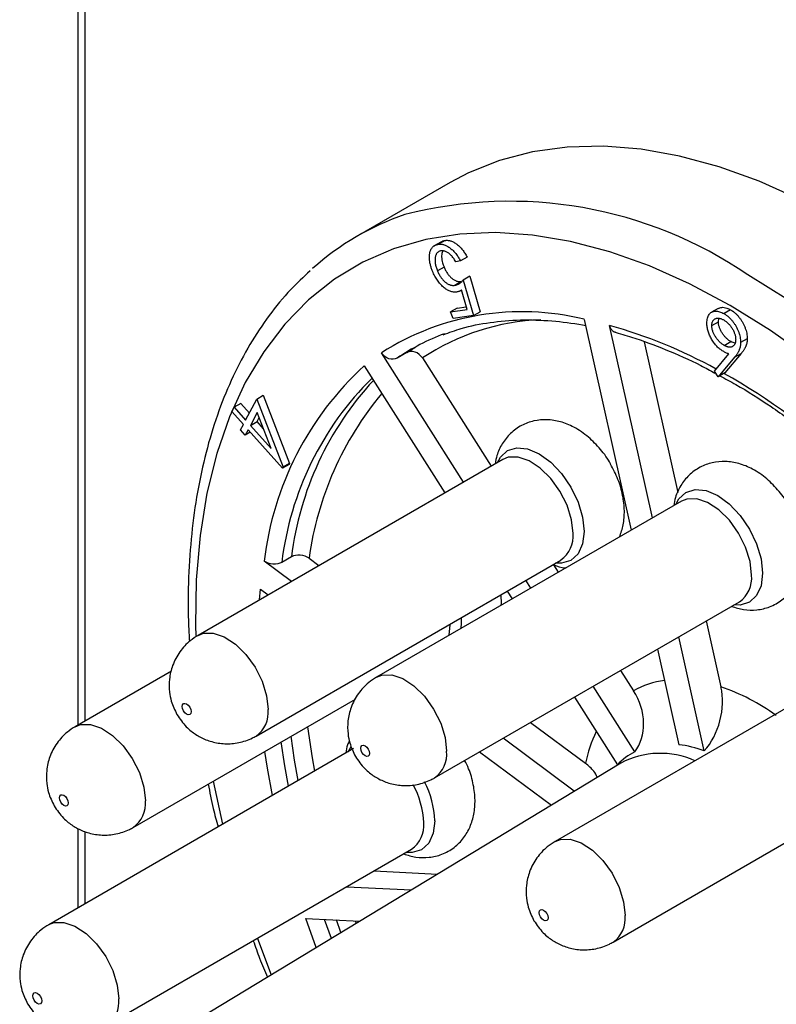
# Model space of a CAD drawing. Header units: inches. Extents: x 0 to 22, y 0 to 17.
# Tile 11 of 17: x 17.232 to 17.838, y 12.588 to 13.376. Entities that reach past the tile are written whole.
import ezdxf

# ---------------------------------------------------------------- set-up
doc = ezdxf.new("R2010")
doc.units = ezdxf.units.IN
doc.header["$LTSCALE"] = 2
doc.header["$MEASUREMENT"] = 0

msp = doc.modelspace()

# ---------------------------------------------------------------- linework, layer by layer
for p, q in [((17.27881, 13.82402), (17.27881, 12.81134)), ((17.28467, 12.81473), (17.28467, 13.81534)), ((17.57677, 13.24555), (17.50252, 13.20269)), ((17.56929, 13.19797), (17.56399, 13.19491)), ((17.5729, 13.1993), (17.56759, 13.19624)), ((17.58513, 13.18284), (17.58132, 13.18228)), ((17.59043, 13.1859), (17.58513, 13.18284)), ((17.57199, 13.17802), (17.56669, 13.17495)), ((17.586, 13.16644), (17.5807, 13.16338)), ((17.59269, 13.17062), (17.58739, 13.16756)), ((17.58739, 13.16756), (17.59548, 13.13913)), ((17.59269, 13.17062), (17.60078, 13.14219)), ((17.58492, 13.15903), (17.58594, 13.15963)), ((17.59042, 13.14407), (17.58593, 13.15968)), ((17.58249, 13.14522), (17.57719, 13.14216)), ((17.57719, 13.14216), (17.59042, 13.14407)), ((17.5794, 13.13681), (17.57719, 13.14216)), ((17.58249, 13.14522), (17.58978, 13.14627)), ((17.59548, 13.13913), (17.60078, 13.14219)), ((17.79134, 13.14485), (17.78604, 13.14179)), ((17.80132, 13.14378), (17.79602, 13.14071)), ((17.59548, 13.13913), (17.5794, 13.13681)), ((17.68415, 13.13616), (17.72168, 12.96744)), ((17.78625, 13.13112), (17.79155, 13.13418)), ((17.79155, 13.13418), (17.79196, 13.13687)), ((17.73876, 12.9773), (17.7045, 13.13131)), ((17.73216, 13.11819), (17.75896, 12.99769)), ((17.79615, 13.11532), (17.80145, 13.11839)), ((17.8146, 13.12069), (17.80929, 13.11763)), ((17.54222, 13.10958), (17.54937, 13.1142)), ((17.58767, 13.00599), (17.52202, 13.10944)), ((17.54222, 13.10958), (17.53444, 13.10509)), ((17.55464, 13.10523), (17.60959, 13.01865)), ((17.78828, 13.09471), (17.79986, 13.10847)), ((17.80439, 13.10576), (17.79131, 13.09021)), ((17.8097, 13.10882), (17.79661, 13.09327)), ((17.80439, 13.10576), (17.8097, 13.10882)), ((17.50813, 13.09895), (17.57263, 12.99731)), ((17.79131, 13.09021), (17.78828, 13.09471)), ((17.79661, 13.09327), (17.79131, 13.09021)), ((17.41323, 13.05555), (17.42205, 13.07229)), ((17.42205, 13.07229), (17.42735, 13.07536)), ((17.42205, 13.07229), (17.44313, 13.01777)), ((17.42735, 13.07536), (17.44843, 13.02083)), ((17.40219, 13.06231), (17.40404, 13.06581)), ((17.40934, 13.06887), (17.40404, 13.06581)), ((17.40404, 13.06581), (17.41323, 13.05555)), ((17.40934, 13.06887), (17.41621, 13.0612)), ((17.41139, 13.05205), (17.40219, 13.06231)), ((17.42245, 13.06164), (17.41703, 13.05132)), ((17.42233, 13.05438), (17.42401, 13.05758)), ((17.43352, 13.03292), (17.42245, 13.06164)), ((17.40916, 13.0478), (17.41139, 13.05205)), ((17.41295, 13.04357), (17.40916, 13.0478)), ((17.41518, 13.04782), (17.41295, 13.04357)), ((17.44275, 13.01706), (17.41518, 13.04782)), ((17.41703, 13.05132), (17.42233, 13.05438)), ((17.41703, 13.05132), (17.43352, 13.03292)), ((17.42745, 13.04867), (17.42233, 13.05438)), ((17.41693, 13.04587), (17.41295, 13.04357)), ((17.61908, 13.02412), (17.37511, 12.88328)), ((17.44805, 13.02012), (17.44275, 13.01706)), ((17.44313, 13.01777), (17.44275, 13.01706)), ((17.44843, 13.02083), (17.44313, 13.01777)), ((17.44843, 13.02083), (17.44805, 13.02012)), ((17.76191, 12.99066), (17.51794, 12.84982)), ((17.44991, 12.94611), (17.44214, 12.94162)), ((17.46399, 12.945), (17.47187, 12.93915)), ((17.4216, 12.80274), (17.66557, 12.94358)), ((17.44995, 12.92649), (17.42806, 12.94274)), ((17.65959, 12.93985), (17.66342, 12.9338)), ((17.6415, 12.92115), (17.63754, 12.9274)), ((17.42422, 12.91164), (17.42504, 12.92023)), ((17.42504, 12.92023), (17.4312, 12.91567)), ((17.6225, 12.91872), (17.62646, 12.91247)), ((17.56444, 12.76928), (17.80841, 12.91012)), ((17.57598, 12.88332), (17.57692, 12.89178)), ((17.78185, 12.89479), (17.79357, 12.84213)), ((17.78023, 12.79089), (17.75993, 12.88213)), ((17.74285, 12.87227), (17.75986, 12.79581)), ((17.90475, 12.85921), (17.66078, 12.71837)), ((17.35376, 12.85461), (17.27682, 12.81019)), ((17.7133, 12.85521), (17.72359, 12.83899)), ((17.72463, 12.79015), (17.69138, 12.84256)), ((17.32332, 12.72965), (17.50117, 12.83232)), ((17.67634, 12.83387), (17.7107, 12.77972)), ((17.64112, 12.81354), (17.6851, 12.7809)), ((17.67619, 12.75859), (17.6192, 12.80089)), ((17.49957, 12.79262), (17.25561, 12.65178)), ((17.60044, 12.79006), (17.65784, 12.74747)), ((17.71332, 12.7811), (17.36688, 12.57111)), ((17.70727, 12.63783), (17.95124, 12.77867)), ((17.38712, 12.76648), (17.39481, 12.73214)), ((17.27881, 12.72873), (17.27881, 12.66518)), ((17.28467, 12.66856), (17.28467, 12.72641)), ((17.3021, 12.57124), (17.54607, 12.71208)), ((17.51605, 12.69475), (17.5668, 12.69229)), ((17.49413, 12.6821), (17.54585, 12.67959)), ((17.46128, 12.65675), (17.5047, 12.65464)), ((17.46964, 12.63339), (17.46128, 12.65675)), ((17.48181, 12.64077), (17.47633, 12.65602)), ((17.48952, 12.64544), (17.48585, 12.65556)), ((17.50098, 12.65482), (17.5017, 12.65283)), ((17.42261, 12.64081), (17.43371, 12.61162))]:
    msp.add_line(p, q)
at = {"flags": 128}
for points in [[(17.88924, 13.21461), (17.8566, 13.23206), (17.82414, 13.24662), (17.79204, 13.25823), (17.76047, 13.26681), (17.7296, 13.27231), (17.6996, 13.27471), (17.67063, 13.274), (17.64287, 13.27018), (17.61644, 13.26326), (17.59151, 13.25329), (17.57677, 13.24555)], [(17.80085, 13.14725), (17.7685, 13.16452), (17.73633, 13.17885), (17.70453, 13.19017), (17.67329, 13.19842), (17.64277, 13.20355), (17.61316, 13.20552), (17.58462, 13.20433), (17.55732, 13.19998), (17.53142, 13.19251), (17.50706, 13.18194), (17.48439, 13.16834), (17.46352, 13.1518), (17.44459, 13.1324), (17.4277, 13.11025), (17.41295, 13.08549), (17.40042, 13.05825), (17.39018, 13.02869), (17.38229, 12.99698), (17.3768, 12.9633), (17.37374, 12.92784), (17.37313, 12.89082), (17.3733, 12.88329)], [(18.23531, 12.57647), (18.22407, 12.61837), (18.21061, 12.66051), (18.19498, 12.70265), (18.17727, 12.74456), (18.15759, 12.78602), (18.13604, 12.8268), (18.11273, 12.86668), (18.0878, 12.90543), (18.06137, 12.94285), (18.03361, 12.97874), (18.00464, 13.01289), (17.97464, 13.04512), (17.94377, 13.07526), (17.9122, 13.10314), (17.8801, 13.1286), (17.84764, 13.15151), (17.815, 13.17175)], [(18.21153, 12.55453), (18.20129, 12.59591), (18.18876, 12.63762), (18.17401, 12.67942), (18.15712, 12.72106), (18.13819, 12.76232), (18.11732, 12.80296), (18.09465, 12.84273), (18.07029, 12.88143), (18.04439, 12.91881), (18.01709, 12.95467), (17.98855, 12.98881), (17.95894, 13.02103), (17.92842, 13.05113), (17.89718, 13.07896), (17.86538, 13.10435), (17.83321, 13.12716), (17.80085, 13.14725)], [(17.61468, 13.02159), (17.61703, 13.02588), (17.62273, 13.03117), (17.63017, 13.03347), (17.63883, 13.03261), (17.64812, 13.02866), (17.65741, 13.02188), (17.66607, 13.01274), (17.67351, 13.00186), (17.67921, 12.98998), (17.6828, 12.97791), (17.68402, 12.96647)], [(17.6752, 12.96487), (17.67398, 12.97582), (17.67042, 12.98736), (17.66477, 12.99865), (17.65745, 13.00883), (17.64901, 13.01717), (17.64008, 13.02303), (17.63131, 13.02599), (17.62336, 13.02582), (17.61908, 13.02412)], [(17.75751, 12.98812), (17.75986, 12.99241), (17.76557, 12.9977), (17.773, 13), (17.78166, 12.99914), (17.79096, 12.99519), (17.80025, 12.98842), (17.80891, 12.97928), (17.81634, 12.96839), (17.82205, 12.95651), (17.82563, 12.94445), (17.82686, 12.93301)], [(17.81804, 12.93141), (17.81682, 12.94235), (17.81325, 12.9539), (17.8076, 12.96518), (17.80029, 12.97537), (17.79185, 12.9837), (17.78292, 12.98956), (17.77415, 12.99252), (17.7662, 12.99235), (17.76191, 12.99066)], [(17.68402, 12.96647), (17.6828, 12.95645), (17.67921, 12.94852), (17.67351, 12.94323), (17.66607, 12.94093), (17.66117, 12.94104)], [(17.82686, 12.93301), (17.82563, 12.92298), (17.82205, 12.91506), (17.81634, 12.90976), (17.80891, 12.90747), (17.80401, 12.90758)], [(17.58557, 12.8974), (17.58573, 12.89338), (17.5855, 12.88882)], [(17.37512, 12.88329), (17.37939, 12.88498), (17.38734, 12.88515), (17.39611, 12.88219), (17.40504, 12.87633), (17.41348, 12.86799), (17.4208, 12.85781), (17.42645, 12.84652), (17.43002, 12.83498), (17.43124, 12.82403)], [(17.51795, 12.84982), (17.52223, 12.85151), (17.53018, 12.85168), (17.53895, 12.84872), (17.54788, 12.84286), (17.55632, 12.83453), (17.56363, 12.82434), (17.56928, 12.81306), (17.57285, 12.80151), (17.57407, 12.79057)], [(17.36952, 12.82228), (17.36925, 12.82088), (17.36848, 12.82), (17.36734, 12.81977), (17.36598, 12.82024), (17.36463, 12.82133), (17.36348, 12.82288), (17.36272, 12.82465), (17.36245, 12.82637), (17.36272, 12.82777), (17.36348, 12.82866), (17.36463, 12.82888), (17.36598, 12.82841), (17.36734, 12.82732), (17.36848, 12.82577), (17.36925, 12.824), (17.36952, 12.82228)], [(17.27683, 12.8102), (17.28111, 12.81189), (17.28906, 12.81206), (17.29782, 12.8091), (17.30676, 12.80324), (17.31519, 12.7949), (17.32251, 12.78472), (17.32816, 12.77343), (17.33173, 12.76189), (17.33295, 12.75094)], [(17.4628, 12.81017), (17.46638, 12.78528), (17.46824, 12.77453)], [(17.44753, 12.76258), (17.44462, 12.77895), (17.44177, 12.79804)], [(17.45531, 12.76707), (17.4524, 12.78344), (17.44955, 12.80253)], [(17.51236, 12.78882), (17.51209, 12.78741), (17.51132, 12.78653), (17.51017, 12.78631), (17.50882, 12.78678), (17.50747, 12.78787), (17.50632, 12.78942), (17.50555, 12.79118), (17.50528, 12.7929), (17.50555, 12.79431), (17.50632, 12.79519), (17.50747, 12.79541), (17.50882, 12.79494), (17.51017, 12.79385), (17.51132, 12.7923), (17.51209, 12.79054), (17.51236, 12.78882)], [(17.43464, 12.75514), (17.43064, 12.77712), (17.42859, 12.79043)], [(17.49518, 12.79008), (17.49753, 12.79438), (17.49759, 12.79447)], [(17.27123, 12.7492), (17.27096, 12.74779), (17.2702, 12.74691), (17.26905, 12.74668), (17.2677, 12.74715), (17.26634, 12.74825), (17.2652, 12.74979), (17.26443, 12.75156), (17.26416, 12.75328), (17.26443, 12.75468), (17.2652, 12.75557), (17.26634, 12.75579), (17.2677, 12.75532), (17.26905, 12.75423), (17.2702, 12.75268), (17.27096, 12.75091), (17.27123, 12.7492)], [(17.56452, 12.73497), (17.5633, 12.72495), (17.55971, 12.71702), (17.55401, 12.71173), (17.54657, 12.70943), (17.54167, 12.70954)], [(17.66079, 12.71837), (17.66506, 12.72006), (17.67302, 12.72023), (17.68178, 12.71727), (17.69072, 12.71141), (17.69915, 12.70308), (17.70647, 12.69289), (17.71212, 12.68161), (17.71569, 12.67006), (17.71691, 12.65912)], [(17.65519, 12.65737), (17.65492, 12.65596), (17.65416, 12.65508), (17.65301, 12.65486), (17.65166, 12.65533), (17.6503, 12.65642), (17.64916, 12.65797), (17.64839, 12.65973), (17.64812, 12.66145), (17.64839, 12.66286), (17.64916, 12.66374), (17.6503, 12.66396), (17.65166, 12.66349), (17.65301, 12.6624), (17.65416, 12.66085), (17.65492, 12.65909), (17.65519, 12.65737)], [(17.25561, 12.65179), (17.25989, 12.65348), (17.26784, 12.65365), (17.27661, 12.65069), (17.28554, 12.64483), (17.29398, 12.63649), (17.3013, 12.62631), (17.30695, 12.61502), (17.31052, 12.60348), (17.31173, 12.59253)], [(17.25002, 12.59078), (17.24975, 12.58938), (17.24898, 12.5885), (17.24784, 12.58827), (17.24648, 12.58874), (17.24513, 12.58983), (17.24398, 12.59138), (17.24322, 12.59315), (17.24295, 12.59487), (17.24322, 12.59627), (17.24398, 12.59716), (17.24513, 12.59738), (17.24648, 12.59691), (17.24784, 12.59582), (17.24898, 12.59427), (17.24975, 12.5925), (17.25002, 12.59078)]]:
    msp.add_lwpolyline(points, dxfattribs=at)
for centre, radius, start, end in [((17.62488, 12.89413), 0.33648, 55.59625, 104.48329), ((17.60766, 13.02055), 0.2103, 108.55893, 132.03574), ((17.63425, 12.93365), 0.20857, 76.15838, 122.5562), ((17.65631, 12.95215), 0.18377, 92.13717, 123.58993), ((17.59466, 12.7424), 0.40412, 61.14779, 74.22806), ((17.63355, 12.95937), 0.17624, 110.36504, 124.21963), ((17.67745, 12.91354), 0.25109, 132.40355, 173.32294), ((17.68985, 12.91185), 0.2495, 134.70687, 173.14574), ((17.70111, 12.91525), 0.25308, 137.16727, 172.99598), ((17.50226, 12.57772), 0.59301, 48.237, 60.31263), ((17.72189, 12.90989), 0.26028, 140.11056, 172.24728), ((17.65215, 12.96248), 0.02317, 305.37932, 5.93286), ((17.79499, 12.92901), 0.02317, 305.37932, 5.93286), ((17.75781, 12.77762), 0.07027, 97.68207, 119.14203), ((17.7367, 12.67833), 0.17338, 54.391, 70.85571), ((17.40819, 12.82164), 0.02317, 305.33295, 5.93709), ((17.79322, 12.75815), 0.11048, 154.13652, 168.1185), ((17.74847, 12.70398), 0.09254, 69.92855, 82.93061), ((17.55103, 12.78817), 0.02317, 305.33295, 5.93709), ((17.74916, 12.74286), 0.05327, 117.41701, 136.22077), ((17.74496, 12.72077), 0.06812, 65.96337, 117.6726), ((17.48895, 12.73108), 0.06679, 1.9665, 29.34186), ((17.49272, 12.73268), 0.07184, 1.8328, 27.63793), ((17.3099, 12.74855), 0.02317, 305.33295, 5.93709), ((17.53265, 12.73098), 0.02317, 305.37932, 5.93286), ((17.69386, 12.65672), 0.02317, 305.33295, 5.93709), ((17.28869, 12.59013), 0.02317, 305.33295, 5.93709)]:
    msp.add_arc(centre, radius, start, end)
for points, knots in [([(17.5694, 13.1978), (17.5697, 13.19807), (17.57064, 13.19897), (17.57197, 13.19916), (17.5729, 13.1993)], [0, 0, 0, 0, 0.309634, 1, 1, 1, 1]), ([(17.5729, 13.1993), (17.57327, 13.19934), (17.57401, 13.19942), (17.57516, 13.19937), (17.57632, 13.1992), (17.57749, 13.19888), (17.57866, 13.19842), (17.57985, 13.19783), (17.58105, 13.19709), (17.58225, 13.19623), (17.58343, 13.19525), (17.58458, 13.19419), (17.58567, 13.19302), (17.58672, 13.19178), (17.58773, 13.19043), (17.58869, 13.189), (17.5896, 13.18749), (17.59015, 13.18643), (17.59043, 13.1859)], [0, 0, 0, 0, 0.066958, 0.13202, 0.194836, 0.256756, 0.317451, 0.378368, 0.439627, 0.501783, 0.563951, 0.62519, 0.68573, 0.746353, 0.807792, 0.870304, 0.934005, 1, 1, 1, 1]), ([(17.56279, 13.17463), (17.5626, 13.17509), (17.56223, 13.176), (17.56177, 13.17736), (17.56135, 13.1787), (17.56101, 13.18001), (17.56072, 13.18131), (17.5605, 13.18258), (17.56035, 13.18383), (17.56026, 13.18505), (17.56025, 13.18623), (17.56029, 13.18735), (17.5604, 13.18842), (17.56057, 13.18943), (17.56082, 13.19036), (17.56112, 13.19125), (17.56149, 13.19206), (17.56193, 13.19281), (17.56243, 13.19349), (17.56299, 13.19411), (17.56359, 13.19467), (17.56429, 13.19511), (17.56502, 13.19552), (17.56582, 13.19583), (17.56668, 13.19608), (17.56729, 13.19618), (17.56759, 13.19624)], [0, 0, 0, 0, 0.044127, 0.087499, 0.130122, 0.172357, 0.214161, 0.256042, 0.297752, 0.339886, 0.38187, 0.422802, 0.463204, 0.503307, 0.542982, 0.582577, 0.622161, 0.662297, 0.702699, 0.74305, 0.784025, 0.825507, 0.867475, 0.910613, 0.954835, 1, 1, 1, 1]), ([(17.56953, 13.19096), (17.56924, 13.1909), (17.56866, 13.19079), (17.56786, 13.19047), (17.56717, 13.19001), (17.56655, 13.18944), (17.56602, 13.18873), (17.56558, 13.18789), (17.56521, 13.18694), (17.56496, 13.18586), (17.56479, 13.1847), (17.56473, 13.18347), (17.56478, 13.18217), (17.56494, 13.18084), (17.56522, 13.17944), (17.5656, 13.17799), (17.56608, 13.17649), (17.56648, 13.17547), (17.56669, 13.17495)], [0, 0, 0, 0, 0.061209, 0.120958, 0.179447, 0.238084, 0.296802, 0.356708, 0.418158, 0.481883, 0.546015, 0.609517, 0.67198, 0.735034, 0.79839, 0.863525, 0.93048, 1, 1, 1, 1]), ([(17.56759, 13.19624), (17.56797, 13.19628), (17.5687, 13.19636), (17.56986, 13.19631), (17.57101, 13.19614), (17.57218, 13.19582), (17.57336, 13.19536), (17.57455, 13.19477), (17.57575, 13.19403), (17.57695, 13.19317), (17.57813, 13.19219), (17.57928, 13.19113), (17.58037, 13.18996), (17.58142, 13.18872), (17.58242, 13.18737), (17.58338, 13.18594), (17.5843, 13.18443), (17.58485, 13.18337), (17.58513, 13.18284)], [0, 0, 0, 0, 0.066958, 0.13202, 0.194836, 0.256756, 0.317451, 0.378368, 0.439627, 0.501783, 0.563951, 0.62519, 0.68573, 0.746353, 0.807792, 0.870304, 0.934005, 1, 1, 1, 1]), ([(17.58132, 13.18228), (17.58103, 13.18279), (17.58046, 13.18377), (17.57956, 13.18514), (17.57864, 13.18633), (17.5777, 13.18737), (17.57673, 13.18827), (17.57573, 13.18905), (17.57468, 13.18971), (17.5736, 13.19027), (17.57253, 13.19067), (17.57148, 13.19095), (17.57047, 13.19104), (17.56985, 13.19099), (17.56953, 13.19096)], [0, 0, 0, 0, 0.09617, 0.184714, 0.268263, 0.346374, 0.422777, 0.501083, 0.581021, 0.665048, 0.74947, 0.833019, 0.91582, 1, 1, 1, 1]), ([(17.57107, 13.19085), (17.57084, 13.19048), (17.5701, 13.18926), (17.56991, 13.18593), (17.57054, 13.18183), (17.57158, 13.1791), (17.57199, 13.17802)], [0, 0, 0, 0, 0.128183, 0.432412, 0.775602, 1, 1, 1, 1]), ([(17.46476, 13.17494), (17.45951, 13.17009), (17.44778, 13.15924), (17.43173, 13.13949), (17.4163, 13.11634), (17.40288, 13.09087), (17.39149, 13.06328), (17.3822, 13.03368), (17.37507, 13.00221), (17.3701, 12.96907), (17.36747, 12.93436), (17.36679, 12.90404), (17.36784, 12.88494), (17.36821, 12.87827)], [0, 0, 0, 0, 0.076805, 0.17184, 0.267334, 0.363364, 0.459919, 0.556929, 0.654292, 0.751898, 0.849651, 0.947477, 1, 1, 1, 1]), ([(17.582, 13.15799), (17.58158, 13.15795), (17.58076, 13.15786), (17.57947, 13.15792), (17.57816, 13.15816), (17.57685, 13.15858), (17.57552, 13.15914), (17.57419, 13.1599), (17.57285, 13.16082), (17.5715, 13.1619), (17.57019, 13.16311), (17.56893, 13.16445), (17.56773, 13.16588), (17.56661, 13.16743), (17.56554, 13.16908), (17.56455, 13.17083), (17.56362, 13.17269), (17.56307, 13.17397), (17.56279, 13.17463)], [0, 0, 0, 0, 0.065859, 0.129369, 0.191131, 0.251554, 0.311331, 0.371036, 0.431384, 0.493414, 0.555329, 0.61664, 0.677317, 0.738729, 0.801043, 0.865068, 0.931135, 1, 1, 1, 1]), ([(17.56669, 13.17495), (17.56689, 13.17449), (17.56728, 13.17358), (17.56794, 13.17226), (17.56865, 13.17103), (17.5694, 13.16987), (17.5702, 13.16879), (17.57104, 13.16777), (17.57194, 13.16685), (17.57288, 13.16601), (17.57384, 13.16526), (17.57481, 13.16463), (17.57579, 13.16411), (17.57677, 13.16374), (17.57775, 13.16345), (17.57874, 13.1633), (17.57973, 13.16327), (17.58037, 13.16334), (17.5807, 13.16338)], [0, 0, 0, 0, 0.06729, 0.131854, 0.19378, 0.254022, 0.313613, 0.372743, 0.431832, 0.492278, 0.552997, 0.612952, 0.672847, 0.73455, 0.796818, 0.861693, 0.929091, 1, 1, 1, 1]), ([(17.57199, 13.17802), (17.57219, 13.17755), (17.57258, 13.17664), (17.57324, 13.17532), (17.57395, 13.17409), (17.5747, 13.17293), (17.5755, 13.17185), (17.57635, 13.17084), (17.57724, 13.16991), (17.57818, 13.16907), (17.57914, 13.16832), (17.58011, 13.16769), (17.58109, 13.16717), (17.58207, 13.1668), (17.58306, 13.16651), (17.58404, 13.16636), (17.58503, 13.16633), (17.58567, 13.1664), (17.586, 13.16644)], [0, 0, 0, 0, 0.06729, 0.131854, 0.19378, 0.254022, 0.313613, 0.372743, 0.431832, 0.492278, 0.552997, 0.612952, 0.672847, 0.73455, 0.796818, 0.861693, 0.929091, 1, 1, 1, 1]), ([(17.5807, 13.16338), (17.58097, 13.16343), (17.58155, 13.16352), (17.58237, 13.16381), (17.58319, 13.16419), (17.58403, 13.16466), (17.58487, 13.16523), (17.58572, 13.1659), (17.58656, 13.16669), (17.58711, 13.16726), (17.58739, 13.16756)], [0, 0, 0, 0, 0.102229, 0.210307, 0.324194, 0.44493, 0.572794, 0.707435, 0.849822, 1, 1, 1, 1]), ([(17.58593, 13.15968), (17.5856, 13.15946), (17.58497, 13.15903), (17.58398, 13.15855), (17.58301, 13.15817), (17.58233, 13.15805), (17.582, 13.15799)], [0, 0, 0, 0, 0.275803, 0.532676, 0.773908, 1, 1, 1, 1]), ([(17.78232, 13.13312), (17.78234, 13.13381), (17.78238, 13.13518), (17.78271, 13.13702), (17.78327, 13.13862), (17.78404, 13.14), (17.78501, 13.1411), (17.78618, 13.14193), (17.78753, 13.14246), (17.78905, 13.14271), (17.79069, 13.14266), (17.79241, 13.14232), (17.79419, 13.14169), (17.79541, 13.14104), (17.79602, 13.14071)], [0, 0, 0, 0, 0.085993, 0.169113, 0.250536, 0.331896, 0.41356, 0.494112, 0.576294, 0.660703, 0.74612, 0.83001, 0.914417, 1, 1, 1, 1]), ([(17.7914, 13.14473), (17.79229, 13.14514), (17.79427, 13.14607), (17.79783, 13.14554), (17.80031, 13.14429), (17.80132, 13.14378)], [0, 0, 0, 0, 0.323082, 0.724911, 1, 1, 1, 1]), ([(17.80132, 13.14378), (17.80191, 13.14341), (17.80308, 13.14269), (17.8048, 13.14131), (17.80645, 13.13973), (17.80802, 13.13794), (17.80948, 13.136), (17.81079, 13.13393), (17.81192, 13.13174), (17.81287, 13.12948), (17.81365, 13.1272), (17.81419, 13.12495), (17.81454, 13.12276), (17.81458, 13.12139), (17.8146, 13.12069)], [0, 0, 0, 0, 0.084339, 0.167061, 0.249579, 0.33294, 0.416119, 0.49776, 0.580626, 0.664858, 0.749533, 0.832448, 0.915661, 1, 1, 1, 1]), ([(17.57137, 13.12381), (17.57613, 13.12559), (17.58805, 13.13003), (17.60867, 13.13401), (17.63285, 13.13614), (17.65764, 13.13533), (17.67531, 13.13314), (17.68446, 13.13135), (17.68525, 13.1312)], [0, 0, 0, 0, 0.14235, 0.356286, 0.569372, 0.781533, 0.980986, 1, 1, 1, 1]), ([(17.78625, 13.13112), (17.78626, 13.13146), (17.78627, 13.13212), (17.78641, 13.13303), (17.78663, 13.13386), (17.78694, 13.13458), (17.78733, 13.13524), (17.78782, 13.13579), (17.78838, 13.13626), (17.78904, 13.13662), (17.78975, 13.1369), (17.79051, 13.13706), (17.7913, 13.13711), (17.79213, 13.13705), (17.793, 13.13686), (17.7939, 13.13658), (17.79484, 13.13617), (17.79548, 13.13582), (17.79581, 13.13564)], [0, 0, 0, 0, 0.061835, 0.121854, 0.180741, 0.23922, 0.298291, 0.358667, 0.420363, 0.48479, 0.549929, 0.613703, 0.676659, 0.739368, 0.80222, 0.866754, 0.932057, 1, 1, 1, 1]), ([(17.80145, 13.11839), (17.80111, 13.11859), (17.80045, 13.119), (17.79948, 13.11969), (17.79854, 13.12046), (17.79765, 13.12131), (17.79679, 13.12221), (17.79597, 13.12319), (17.79518, 13.12425), (17.79445, 13.12535), (17.79377, 13.12649), (17.79318, 13.12763), (17.79267, 13.12876), (17.79227, 13.12988), (17.79194, 13.13098), (17.79173, 13.13206), (17.79157, 13.13314), (17.79156, 13.13383), (17.79155, 13.13418)], [0, 0, 0, 0, 0.06892, 0.13524, 0.200183, 0.26419, 0.327012, 0.390232, 0.454166, 0.519341, 0.583283, 0.645304, 0.705097, 0.763492, 0.821754, 0.879993, 0.938855, 1, 1, 1, 1]), ([(17.79581, 13.13564), (17.79613, 13.13544), (17.79677, 13.13505), (17.79771, 13.13438), (17.79861, 13.13362), (17.79948, 13.13281), (17.80031, 13.13191), (17.8011, 13.13095), (17.80185, 13.12991), (17.80257, 13.12881), (17.80322, 13.12769), (17.8038, 13.12657), (17.80427, 13.12545), (17.80467, 13.12435), (17.80498, 13.12326), (17.8052, 13.12219), (17.80534, 13.12112), (17.80535, 13.12043), (17.80536, 13.12009)], [0, 0, 0, 0, 0.067955, 0.133269, 0.197814, 0.260677, 0.323397, 0.386364, 0.449644, 0.514795, 0.579233, 0.641329, 0.701377, 0.760739, 0.819228, 0.878125, 0.938154, 1, 1, 1, 1]), ([(17.79602, 13.14071), (17.79661, 13.14035), (17.79777, 13.13963), (17.79949, 13.13825), (17.80115, 13.13667), (17.80272, 13.13488), (17.80417, 13.13294), (17.80548, 13.13086), (17.80662, 13.12868), (17.80757, 13.12641), (17.80835, 13.12414), (17.80889, 13.12189), (17.80924, 13.1197), (17.80928, 13.11833), (17.80929, 13.11763)], [0, 0, 0, 0, 0.084339, 0.167061, 0.249579, 0.33294, 0.416119, 0.49776, 0.580626, 0.664858, 0.749533, 0.832448, 0.915661, 1, 1, 1, 1]), ([(17.70913, 13.12578), (17.70899, 13.12579), (17.70805, 13.12586), (17.70657, 13.12708), (17.70514, 13.12904), (17.70469, 13.13066), (17.7045, 13.13131)], [0, 0, 0, 0, 0.059452, 0.413067, 0.766828, 1, 1, 1, 1]), ([(17.70785, 13.12604), (17.71257, 13.12471), (17.72631, 13.12081), (17.74951, 13.11218), (17.77185, 13.10243), (17.78501, 13.09516), (17.78879, 13.09307)], [0, 0, 0, 0, 0.178878, 0.520586, 0.862174, 1, 1, 1, 1]), ([(17.79532, 13.11061), (17.79488, 13.11088), (17.794, 13.11141), (17.79271, 13.11237), (17.79147, 13.11341), (17.79029, 13.11457), (17.78916, 13.11584), (17.78808, 13.11721), (17.78705, 13.11869), (17.78609, 13.12025), (17.78521, 13.12187), (17.78443, 13.1235), (17.78377, 13.12512), (17.78325, 13.12674), (17.78283, 13.12835), (17.78253, 13.12996), (17.78235, 13.13156), (17.78233, 13.13259), (17.78232, 13.13312)], [0, 0, 0, 0, 0.065232, 0.128407, 0.19007, 0.250947, 0.311551, 0.372869, 0.435031, 0.49908, 0.5631, 0.62552, 0.686691, 0.747683, 0.80856, 0.87074, 0.93434, 1, 1, 1, 1]), ([(17.79615, 13.11532), (17.79581, 13.11553), (17.79515, 13.11593), (17.79418, 13.11663), (17.79324, 13.1174), (17.79235, 13.11824), (17.79148, 13.11915), (17.79067, 13.12013), (17.78988, 13.12118), (17.78914, 13.12229), (17.78847, 13.12343), (17.78788, 13.12457), (17.78737, 13.1257), (17.78697, 13.12681), (17.78663, 13.12792), (17.78642, 13.129), (17.78627, 13.13008), (17.78626, 13.13077), (17.78625, 13.13112)], [0, 0, 0, 0, 0.06892, 0.13524, 0.200183, 0.26419, 0.327012, 0.390232, 0.454166, 0.519341, 0.583283, 0.645304, 0.705097, 0.763492, 0.821754, 0.879993, 0.938855, 1, 1, 1, 1]), ([(17.80536, 13.12009), (17.80535, 13.11975), (17.80533, 13.11908), (17.80522, 13.11815), (17.80501, 13.11731), (17.80473, 13.11656), (17.80437, 13.11589), (17.80393, 13.11531), (17.80341, 13.11481), (17.80281, 13.11441), (17.80216, 13.11409), (17.80144, 13.11391), (17.80068, 13.11384), (17.79986, 13.11391), (17.79901, 13.11407), (17.7981, 13.11436), (17.79714, 13.11479), (17.79648, 13.11514), (17.79615, 13.11532)], [0, 0, 0, 0, 0.06318, 0.123728, 0.183598, 0.242694, 0.301636, 0.361055, 0.422056, 0.484231, 0.546864, 0.608861, 0.670941, 0.733006, 0.796198, 0.861491, 0.929404, 1, 1, 1, 1]), ([(17.80484, 13.11716), (17.80432, 13.11723), (17.80323, 13.11739), (17.80206, 13.11804), (17.80145, 13.11839)], [0, 0, 0, 0, 0.475388, 1, 1, 1, 1]), ([(17.8146, 13.12069), (17.81458, 13.12018), (17.81455, 13.11914), (17.81436, 13.11763), (17.814, 13.11619), (17.81362, 13.11502), (17.81324, 13.11408), (17.81288, 13.11337), (17.81249, 13.11264), (17.81202, 13.11191), (17.81153, 13.11113), (17.81096, 13.11038), (17.81036, 13.10959), (17.80992, 13.10908), (17.8097, 13.10882)], [0, 0, 0, 0, 0.097806, 0.199612, 0.305296, 0.415817, 0.474241, 0.537287, 0.603386, 0.674311, 0.74953, 0.828608, 0.912043, 1, 1, 1, 1]), ([(17.55464, 13.10523), (17.55323, 13.10746), (17.55108, 13.1092), (17.5465, 13.1108), (17.54409, 13.11066), (17.54222, 13.10958)], [0, 0, 0, 0, 0.5, 0.5, 1, 1, 1, 1]), ([(17.79986, 13.10847), (17.79909, 13.10878), (17.79759, 13.10937), (17.79606, 13.1102), (17.79532, 13.11061)], [0, 0, 0, 0, 0.512659, 1, 1, 1, 1]), ([(17.80929, 13.11763), (17.80928, 13.11712), (17.80925, 13.11608), (17.80905, 13.11457), (17.8087, 13.11313), (17.80831, 13.11196), (17.80793, 13.11102), (17.80758, 13.11031), (17.80718, 13.10958), (17.80672, 13.10885), (17.80623, 13.10807), (17.80566, 13.10732), (17.80506, 13.10653), (17.80462, 13.10602), (17.80439, 13.10576)], [0, 0, 0, 0, 0.097806, 0.199612, 0.305296, 0.415817, 0.474241, 0.537287, 0.603386, 0.674311, 0.74953, 0.828608, 0.912043, 1, 1, 1, 1]), ([(17.53444, 13.10509), (17.53257, 13.10402), (17.53017, 13.10387), (17.52559, 13.10548), (17.52343, 13.10722), (17.52202, 13.10944)], [0, 0, 0, 0, 0.5, 0.5, 1, 1, 1, 1]), ([(17.79265, 13.09098), (17.79694, 13.0887), (17.8106, 13.08147), (17.8337, 13.06661), (17.86171, 13.04659), (17.88262, 13.02977), (17.89413, 13.01972), (17.89651, 13.01763)], [0, 0, 0, 0, 0.1234058, 0.3921388, 0.6609084, 0.9297506, 1, 1, 1, 1]), ([(17.70528, 13.02027), (17.70524, 13.02035), (17.70319, 13.02462), (17.69727, 13.03224), (17.68763, 13.0424), (17.67669, 13.0499), (17.66542, 13.05451), (17.65446, 13.05625), (17.64379, 13.05529), (17.63366, 13.05157), (17.6249, 13.04522), (17.61829, 13.03679), (17.61427, 13.02842), (17.6133, 13.02279), (17.61292, 13.02057)], [0, 0, 0, 0, 0.002172, 0.107152, 0.21447, 0.326154, 0.422005, 0.51188, 0.598248, 0.683273, 0.773634, 0.859727, 0.944902, 1, 1, 1, 1]), ([(17.7124, 12.96208), (17.71352, 12.96527), (17.71586, 12.97196), (17.7166, 12.98321), (17.71523, 12.99545), (17.71159, 13.00819), (17.70737, 13.01626), (17.70528, 13.02027)], [0, 0, 0, 0, 0.1739716, 0.3653951, 0.5709348, 0.7867905, 1, 1, 1, 1]), ([(17.84811, 12.9868), (17.84807, 12.98689), (17.84603, 12.99116), (17.84011, 12.99877), (17.83047, 13.00894), (17.81953, 13.01643), (17.80826, 13.02104), (17.79729, 13.02279), (17.78662, 13.02182), (17.7765, 13.0181), (17.76773, 13.01176), (17.76113, 13.00332), (17.7571, 12.99496), (17.75614, 12.98932), (17.75576, 12.98711)], [0, 0, 0, 0, 0.0021723, 0.107152, 0.2144704, 0.3261536, 0.4220049, 0.5118799, 0.5982476, 0.6832728, 0.7736335, 0.8597266, 0.944902, 1, 1, 1, 1]), ([(17.8021, 12.90648), (17.80527, 12.90547), (17.81185, 12.90338), (17.82232, 12.90328), (17.83296, 12.90574), (17.84257, 12.91113), (17.85025, 12.91893), (17.85552, 12.92812), (17.85857, 12.9384), (17.85947, 12.94973), (17.85806, 12.96199), (17.85443, 12.97472), (17.85021, 12.98279), (17.84811, 12.9868)], [0, 0, 0, 0, 0.081658, 0.169136, 0.254383, 0.34721, 0.434685, 0.519563, 0.60592, 0.697244, 0.795303, 0.898283, 1, 1, 1, 1]), ([(17.46399, 12.945), (17.46214, 12.94637), (17.45957, 12.94727), (17.45437, 12.94768), (17.45178, 12.94719), (17.44991, 12.94611)], [0, 0, 0, 0, 0.5, 0.5, 1, 1, 1, 1]), ([(17.44214, 12.94162), (17.44027, 12.94054), (17.43768, 12.94005), (17.43249, 12.94046), (17.42991, 12.94137), (17.42806, 12.94274)], [0, 0, 0, 0, 0.5, 0.5, 1, 1, 1, 1]), ([(17.65959, 12.93985), (17.66264, 12.93868), (17.66591, 12.93741), (17.66936, 12.93737), (17.6696, 12.93737)], [0, 0, 0, 0, 0.9303034, 1, 1, 1, 1]), ([(17.61777, 12.90745), (17.61786, 12.90825), (17.61816, 12.91096), (17.61767, 12.91376), (17.61732, 12.91573)], [0, 0, 0, 0, 0.296891, 1, 1, 1, 1]), ([(17.37511, 12.88328), (17.37297, 12.88191), (17.36745, 12.87834), (17.3601, 12.87031), (17.35448, 12.85969), (17.35188, 12.84853), (17.35194, 12.83886), (17.35375, 12.82915), (17.35654, 12.82342), (17.35827, 12.81987)], [0, 0, 0, 0, 0.1047265, 0.2705636, 0.4423553, 0.5952393, 0.7383758, 0.8382842, 1, 1, 1, 1]), ([(17.51794, 12.84982), (17.5158, 12.84844), (17.51028, 12.84488), (17.50294, 12.83684), (17.49731, 12.82622), (17.49471, 12.81506), (17.49478, 12.8054), (17.49659, 12.79569), (17.49938, 12.78995), (17.5011, 12.78641)], [0, 0, 0, 0, 0.104726, 0.270564, 0.442355, 0.595239, 0.738376, 0.838284, 1, 1, 1, 1]), ([(17.72463, 12.79015), (17.72943, 12.79634), (17.73189, 12.80443), (17.73153, 12.82185), (17.72868, 12.83097), (17.72359, 12.83899)], [0, 0, 0, 0, 0.5, 0.5, 1, 1, 1, 1]), ([(17.78023, 12.79089), (17.78602, 12.79725), (17.79042, 12.80566), (17.79518, 12.82394), (17.79547, 12.83358), (17.79357, 12.84213)], [0, 0, 0, 0, 0.5, 0.5, 1, 1, 1, 1]), ([(17.35827, 12.81987), (17.36055, 12.8165), (17.36383, 12.81165), (17.37045, 12.80582), (17.37715, 12.80143), (17.38628, 12.79782), (17.39673, 12.79616), (17.40789, 12.79705), (17.41625, 12.79981), (17.42061, 12.8022), (17.4216, 12.80274)], [0, 0, 0, 0, 0.167093, 0.239607, 0.362384, 0.495725, 0.641447, 0.7949, 0.953529, 1, 1, 1, 1]), ([(17.27682, 12.81019), (17.27468, 12.80882), (17.26916, 12.80525), (17.26181, 12.79722), (17.25619, 12.7866), (17.25359, 12.77544), (17.25366, 12.76577), (17.25546, 12.75606), (17.25825, 12.75033), (17.25998, 12.74678)], [0, 0, 0, 0, 0.104726, 0.270564, 0.442355, 0.595239, 0.738376, 0.838284, 1, 1, 1, 1]), ([(17.49624, 12.79881), (17.49572, 12.79777), (17.49419, 12.79473), (17.49372, 12.79132), (17.49342, 12.78907)], [0, 0, 0, 0, 0.342281, 1, 1, 1, 1]), ([(17.5011, 12.78641), (17.50339, 12.78303), (17.50667, 12.77819), (17.51328, 12.77236), (17.51998, 12.76796), (17.52911, 12.76435), (17.53956, 12.76269), (17.55072, 12.76359), (17.55909, 12.76635), (17.56345, 12.76874), (17.56444, 12.76928)], [0, 0, 0, 0, 0.167093, 0.239607, 0.362384, 0.495725, 0.641447, 0.7949, 0.953529, 1, 1, 1, 1]), ([(17.53976, 12.70844), (17.54294, 12.70743), (17.54952, 12.70534), (17.55998, 12.70524), (17.57062, 12.70771), (17.58024, 12.71309), (17.58791, 12.72089), (17.59318, 12.73009), (17.59623, 12.74037), (17.59714, 12.7517), (17.59569, 12.76394), (17.59277, 12.77475), (17.58959, 12.78099), (17.58848, 12.78315)], [0, 0, 0, 0, 0.085679, 0.177465, 0.26691, 0.364308, 0.456091, 0.545149, 0.635758, 0.731579, 0.834466, 0.942517, 1, 1, 1, 1]), ([(17.69457, 12.76974), (17.69378, 12.77143), (17.69186, 12.77552), (17.6876, 12.77891), (17.6851, 12.7809)], [0, 0, 0, 0, 0.4148982, 1, 1, 1, 1]), ([(17.38323, 12.76424), (17.38449, 12.75775), (17.3867, 12.74643), (17.38981, 12.73493), (17.39113, 12.73002)], [0, 0, 0, 0, 0.572932, 1, 1, 1, 1]), ([(17.25998, 12.74678), (17.26226, 12.74341), (17.26554, 12.73856), (17.27216, 12.73273), (17.27886, 12.72834), (17.28799, 12.72473), (17.29844, 12.72307), (17.3096, 12.72396), (17.31796, 12.72672), (17.32233, 12.72911), (17.32332, 12.72965)], [0, 0, 0, 0, 0.1670929, 0.2396066, 0.3623839, 0.4957255, 0.6414474, 0.7949005, 0.9535295, 1, 1, 1, 1]), ([(17.66078, 12.71837), (17.65864, 12.71699), (17.65312, 12.71343), (17.64577, 12.70539), (17.64015, 12.69477), (17.63755, 12.68361), (17.63761, 12.67395), (17.63942, 12.66424), (17.64221, 12.6585), (17.64394, 12.65496)], [0, 0, 0, 0, 0.104726, 0.270564, 0.442355, 0.595239, 0.738376, 0.838284, 1, 1, 1, 1]), ([(17.64394, 12.65496), (17.64622, 12.65158), (17.6495, 12.64674), (17.65612, 12.64091), (17.66282, 12.63651), (17.67195, 12.63291), (17.6824, 12.63124), (17.69356, 12.63214), (17.70192, 12.6349), (17.70629, 12.63729), (17.70727, 12.63783)], [0, 0, 0, 0, 0.167093, 0.239607, 0.362384, 0.495725, 0.641447, 0.7949, 0.953529, 1, 1, 1, 1]), ([(17.25561, 12.65178), (17.25347, 12.65041), (17.24795, 12.64684), (17.2406, 12.63881), (17.23498, 12.62819), (17.23238, 12.61703), (17.23244, 12.60736), (17.23425, 12.59765), (17.23704, 12.59192), (17.23877, 12.58837)], [0, 0, 0, 0, 0.104726, 0.270564, 0.442355, 0.595239, 0.738376, 0.838284, 1, 1, 1, 1]), ([(17.41935, 12.63893), (17.42098, 12.63424), (17.42437, 12.62447), (17.42845, 12.61476), (17.43058, 12.60971)], [0, 0, 0, 0, 0.479735, 1, 1, 1, 1]), ([(17.23877, 12.58837), (17.24105, 12.58499), (17.24433, 12.58015), (17.25095, 12.57432), (17.25764, 12.56993), (17.26677, 12.56632), (17.27722, 12.56466), (17.28839, 12.56555), (17.29675, 12.56831), (17.30111, 12.5707), (17.3021, 12.57124)], [0, 0, 0, 0, 0.1670929, 0.2396066, 0.3623839, 0.4957255, 0.6414474, 0.7949005, 0.9535295, 1, 1, 1, 1])]:
    msp.add_open_spline(points, degree=3, knots=knots)

doc.saveas('drawing.dxf')
